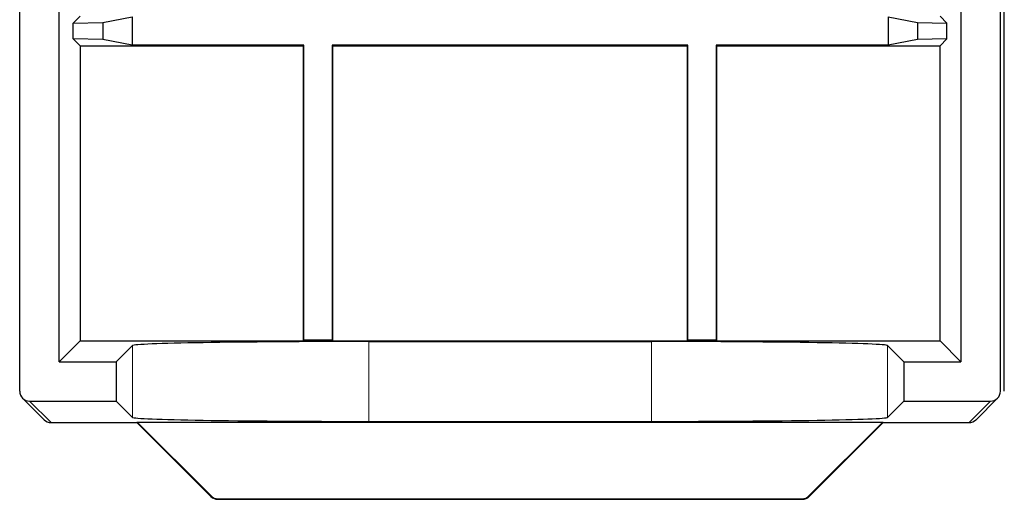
# Paper-space layout 'Blatt3' of a CAD drawing. Header units: millimetres. Extents: x 5 to 418, y 2 to 292.
# Tile 62 of 83: x 319.03 to 327.36, y 87.66 to 91.73. Entities that reach past the tile are written whole.
import ezdxf

# ---------------------------------------------------------------- set-up
doc = ezdxf.new("R2010")
doc.units = ezdxf.units.MM

psp = doc.layouts.new('Blatt3')

# ---------------------------------------------------------------- linework, layer by layer
at = {"color": 7, "linetype": 'Continuous', "lineweight": 25}
for p, q in [((327.3295, 88.5798), (327.3295, 102.1185)), ((327.3628, 88.5798), (327.3628, 102.1185)), ((326.9961, 101.8084), (326.9961, 88.8298)), ((319.0295, 88.5798), (319.0295, 96.2268)), ((319.3629, 88.8298), (319.3629, 96.2268)), ((319.5404, 91.7572), (319.4822, 91.699)), ((319.7322, 91.7034), (319.9801, 91.7529)), ((319.9801, 91.7529), (319.9801, 91.5116)), ((326.379, 91.7529), (326.6269, 91.7034)), ((326.379, 91.7529), (326.379, 91.5116)), ((326.8187, 91.7572), (326.8769, 91.699)), ((319.4822, 91.699), (319.7322, 91.7034)), ((319.4822, 91.5654), (319.4822, 91.699)), ((319.7322, 91.7034), (319.7322, 91.5611)), ((326.6269, 91.7034), (326.8769, 91.699)), ((326.6269, 91.7034), (326.6269, 91.5611)), ((326.8769, 91.5654), (326.8769, 91.699)), ((319.4822, 91.5654), (319.5404, 91.5072)), ((319.7322, 91.5611), (319.4822, 91.5654)), ((319.5404, 91.5072), (319.5404, 89.0072)), ((319.5404, 91.5072), (321.4295, 91.5072)), ((319.9801, 91.5116), (319.7322, 91.5611)), ((321.4339, 91.5116), (319.9801, 91.5116)), ((321.4339, 91.5116), (321.4295, 91.5072)), ((321.4295, 91.5072), (321.4295, 89.0072)), ((321.4339, 89.0116), (321.4339, 91.5116)), ((324.6839, 91.5116), (321.6751, 91.5116)), ((321.6751, 91.5116), (321.6751, 89.0116)), ((321.6751, 91.5116), (321.6795, 91.5072)), ((321.6795, 91.5072), (324.6795, 91.5072)), ((321.6795, 89.0072), (321.6795, 91.5072)), ((324.6839, 91.5116), (324.6795, 91.5072)), ((324.6795, 91.5072), (324.6795, 89.0072)), ((324.6839, 89.0116), (324.6839, 91.5116)), ((324.9251, 91.5116), (324.9295, 91.5072)), ((326.379, 91.5116), (324.9251, 91.5116)), ((324.9251, 91.5116), (324.9251, 89.0116)), ((324.9295, 91.5072), (326.8187, 91.5072)), ((324.9295, 89.0072), (324.9295, 91.5072)), ((326.6269, 91.5611), (326.379, 91.5116)), ((326.8769, 91.5654), (326.6269, 91.5611)), ((326.8769, 91.5654), (326.8187, 91.5072)), ((326.8187, 89.0072), (326.8187, 91.5072)), ((319.5404, 89.0072), (319.3629, 88.8298)), ((319.5404, 89.0072), (321.4295, 89.0072)), ((321.4339, 89.0116), (321.4295, 89.0072)), ((321.4295, 89.0072), (321.6795, 89.0072)), ((321.6751, 89.0116), (321.4339, 89.0116)), ((321.6751, 89.0116), (321.6795, 89.0072)), ((321.6795, 89.0072), (324.6795, 89.0072)), ((321.9832, 89.0014), (324.3758, 89.0014)), ((324.6839, 89.0116), (324.6795, 89.0072)), ((324.6795, 89.0072), (324.9295, 89.0072)), ((324.9251, 89.0116), (324.6839, 89.0116)), ((324.9251, 89.0116), (324.9295, 89.0072)), ((324.9295, 89.0072), (326.8187, 89.0072)), ((326.9961, 88.8298), (326.8187, 89.0072)), ((319.8462, 88.8298), (319.9835, 88.9671)), ((326.3755, 88.9671), (326.5128, 88.8298)), ((319.3629, 88.8298), (319.8462, 88.8298)), ((319.8462, 88.8298), (319.8462, 88.4964)), ((326.5128, 88.8298), (326.9961, 88.8298)), ((326.5128, 88.8298), (326.5128, 88.4964)), ((319.0539, 88.5209), (319.2358, 88.339)), ((327.1233, 88.339), (327.3051, 88.5209)), ((319.1129, 88.4964), (319.8462, 88.4964)), ((319.8462, 88.4964), (319.9835, 88.3591)), ((326.3755, 88.3591), (326.5128, 88.4964)), ((326.5128, 88.4964), (327.2461, 88.4964)), ((319.2947, 88.3146), (320.0218, 88.3146)), ((320.0218, 88.3146), (320.0236, 88.319)), ((320.0218, 88.3146), (320.6475, 87.689)), ((320.0236, 88.319), (326.3354, 88.319)), ((320.0236, 88.319), (320.6493, 87.6933)), ((321.9832, 88.3248), (324.3758, 88.3248)), ((325.7097, 87.6933), (326.3354, 88.319)), ((325.7115, 87.689), (326.3372, 88.3146)), ((326.3372, 88.3146), (326.3354, 88.319)), ((326.3372, 88.3146), (327.0643, 88.3146)), ((320.7082, 87.6689), (325.6508, 87.6689)), ((320.7064, 87.6646), (325.6526, 87.6646))]:
    psp.add_line(p, q, dxfattribs=at)
at = {"color": 7, "linetype": 'Continuous', "lineweight": 18}
for p, q in [((321.9832, 89.0014), (321.9832, 88.3248)), ((324.3758, 89.0014), (324.3758, 88.3248)), ((319.9835, 88.9671), (319.9835, 88.3591)), ((326.3755, 88.9671), (326.3755, 88.3591)), ((319.1129, 88.4964), (319.2947, 88.3146)), ((327.0643, 88.3146), (327.2461, 88.4964)), ((320.6475, 87.689), (320.6493, 87.6933)), ((320.7082, 87.6689), (320.7064, 87.6646)), ((325.6526, 87.6646), (325.6508, 87.6689)), ((325.7097, 87.6933), (325.7115, 87.689))]:
    psp.add_line(p, q, dxfattribs=at)
at = {"color": 7, "linetype": 'Continuous', "lineweight": 25}
for centre, start, end in [((319.2947, 88.398), 225, 270), ((327.0643, 88.398), 270, 315), ((320.7064, 87.7479), 225, 270), ((325.6526, 87.7479), 270, 315)]:
    psp.add_arc(centre, 0.0833, start, end, dxfattribs=at)
at = {"color": 7, "linetype": 'Continuous', "lineweight": 18}
for centre, start, end in [((319.2947, 88.3979), 225.00151, 270.01956), ((327.0644, 88.3979), 269.98044, 314.99849), ((320.7064, 87.7479), 225.00748, 269.99252), ((325.6526, 87.7479), 270.00748, 314.99252)]:
    psp.add_arc(centre, 0.0833, start, end, dxfattribs=at)
at = {"color": 7, "linetype": 'Continuous', "lineweight": 25}
for centre, major_axis, ratio, start_param, end_param in [((321.9832, 88.9665), (2, 0), 0.017455, 1.570796, 3.124139), ((324.3758, 88.9665), (2, 0), 0.017455, 0.017453, 1.570796), ((319.1129, 88.5798), (0.0589, -0.0589), 0.999695, 3.926839, 5.497939), ((327.2462, 88.5798), (-0.0589, -0.0589), 0.999695, 0.785246, 2.356347), ((321.9832, 88.3597), (2, 0), 0.017455, 3.159046, 4.712389), ((324.3758, 88.3597), (2, 0), 0.017455, 4.712389, 6.265732), ((320.7082, 87.7523), (0.0319, 0.077), 0.999822, 2.748957, 3.534229), ((325.6508, 87.7523), (0.0319, -0.077), 0.999822, 5.890549, 6.675821)]:
    psp.add_ellipse(centre, major_axis=major_axis, ratio=ratio, start_param=start_param, end_param=end_param, dxfattribs=at)

doc.saveas('drawing.dxf')
